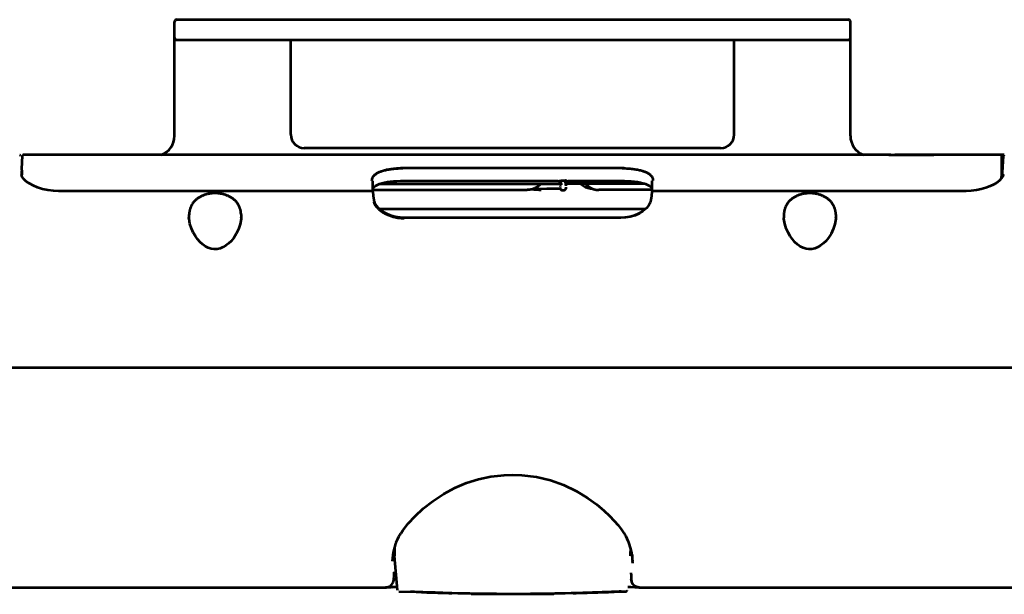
# Model space of a CAD drawing. Header units: millimetres. Extents: x 0 to 820, y 0 to 1200.
# Tile 8 of 81: x 261 to 407, y 466 to 551. Entities that reach past the tile are written whole.
import ezdxf

# ---------------------------------------------------------------- set-up
doc = ezdxf.new("R2010")
doc.units = ezdxf.units.MM
doc.header["$MEASUREMENT"] = 0
doc.layers.add('Layer 1', color=7, linetype='Continuous', lineweight=0)

# ---------------------------------------------------------------- blocks, each defined once
blk = doc.blocks.new('Block_3')
at = {"layer": 'Layer 1', "color": 18, "lineweight": 53, "true_color": 0x010101}
for p, q in [((260.95, 531.28), (260.94, 531.31)), ((260.95, 531.23), (260.95, 531.27)), ((261.17, 529.37), (261.24, 531.27)), ((261.26, 531.34), (261.24, 531.32)), ((261.24, 531.32), (261.24, 531.3)), ((261.24, 531.3), (261.24, 531.29)), ((261.27, 531.37), (261.26, 531.34)), ((261.3, 531.39), (261.27, 531.37)), ((261.33, 531.41), (261.3, 531.39)), ((261.36, 531.41), (261.33, 531.41)), ((261.38, 531.42), (261.36, 531.41)), ((389.41, 531.42), (261.38, 531.42)), ((389.42, 531.42), (389.43, 531.42)), ((389.42, 531.42), (389.43, 531.42)), ((396.06, 531.42), (396.05, 531.42)), ((396.06, 531.42), (396.05, 531.42)), ((406.48, 531.42), (396.07, 531.42)), ((406.33, 531.26), (406.13, 528.03)), ((406.13, 529.24), (406.13, 531.24)), ((406.49, 531.4), (406.47, 531.4)), ((261.17, 529.37), (261.07, 529.36)), ((261.07, 529.16), (261.16, 529.16)), ((261.16, 529.16), (261.14, 528.45)), ((261.16, 529), (261.14, 528.45)), ((261.16, 529.17), (261.17, 529.37)), ((261.16, 529.17), (261.17, 529.36)), ((261.16, 528.79), (261.17, 529.02)), ((349.97, 529.44), (317.51, 529.44)), ((406.13, 528.92), (406.13, 529.52)), ((406.13, 528.56), (406.13, 528.92)), ((261.12, 528.53), (261.12, 528.51)), ((313.1, 527.47), (313.1, 527.56)), ((313.1, 526.42), (313.1, 527.47)), ((317.38, 527.56), (340.44, 527.56)), ((340.76, 527.59), (340.73, 527.59)), ((340.75, 527.48), (340.76, 527.47)), ((341.69, 527.46), (341.69, 527.46)), ((341.79, 527.51), (341.8, 527.51)), ((341.8, 527.51), (341.86, 527.53)), ((342.02, 527.56), (350.1, 527.56)), ((354.38, 527.56), (354.38, 527.56)), ((354.38, 527.56), (354.38, 527.47)), ((405.82, 527.65), (405.43, 527.34)), ((406.1, 527.97), (405.82, 527.65)), ((406.08, 527.95), (406.13, 528.5)), ((406.09, 528), (406.13, 528)), ((406.13, 528.5), (406.13, 528.56)), ((406.33, 528.51), (406.33, 528.55)), ((406.33, 528.51), (406.33, 528.51)), ((312.94, 526.07), (266.59, 526.07)), ((313.08, 525.97), (313.1, 526.19)), ((313.08, 525.97), (313.09, 526.06)), ((313.09, 525.94), (313.19, 524.9)), ((313.1, 526.42), (313.1, 527.27)), ((313.1, 526.49), (313.13, 526.54)), ((313.1, 526.23), (335.92, 526.23)), ((314.16, 527.16), (340.99, 527.16)), ((340.71, 526.41), (336.73, 526.35)), ((340.83, 526.41), (340.21, 526.4)), ((340.76, 527.16), (340.76, 527.14)), ((340.77, 526.91), (340.78, 526.84)), ((340.79, 526.61), (340.79, 526.6)), ((340.79, 526.6), (340.79, 526.55)), ((340.79, 526.55), (340.79, 526.53)), ((340.79, 526.53), (340.79, 526.52)), ((340.79, 526.52), (340.79, 526.51)), ((340.79, 526.51), (340.79, 526.5)), ((340.79, 526.51), (340.79, 526.51)), ((340.79, 526.5), (340.8, 526.5)), ((341.09, 526.22), (341.36, 526.22)), ((341.36, 526.22), (341.43, 526.22)), ((341.43, 526.22), (341.5, 526.25)), ((353.32, 527.16), (341.47, 527.16)), ((341.5, 526.25), (341.56, 526.29)), ((341.56, 526.29), (341.6, 526.33)), ((341.66, 526.5), (341.66, 526.51)), ((341.67, 526.56), (341.67, 526.62)), ((341.67, 526.54), (341.67, 526.56)), ((341.67, 526.52), (341.67, 526.54)), ((341.67, 526.52), (341.67, 526.52)), ((341.66, 526.51), (341.67, 526.52)), ((341.68, 526.85), (341.7, 527.16)), ((343.84, 527.16), (343.94, 527.06)), ((354.38, 526.23), (346.54, 526.23)), ((354.29, 524.9), (354.39, 525.94)), ((354.35, 526.54), (354.38, 526.49)), ((354.38, 526.2), (354.4, 525.97)), ((400.86, 526.07), (354.54, 526.07)), ((285.88, 522.16), (285.88, 522.1)), ((285.88, 522.1), (285.88, 522.16)), ((285.9, 521.95), (285.88, 522.1)), ((286.02, 521.2), (285.9, 521.95)), ((293.59, 521.96), (293.45, 521.17)), ((293.6, 522.1), (293.59, 521.96)), ((293.6, 522.16), (293.6, 522.1)), ((293.6, 522.1), (293.6, 522.16)), ((349.77, 522.1), (317.71, 522.1)), ((373.88, 522.16), (373.88, 522.1)), ((373.88, 522.16), (373.88, 522.1)), ((381.59, 521.96), (381.45, 521.17)), ((381.6, 522.1), (381.59, 521.96)), ((381.6, 522.1), (381.6, 522.16)), ((381.6, 522.1), (381.6, 522.16)), ((597.59, 499.92), (69.89, 499.92)), ((316.74, 467.03), (316.3, 472.08)), ((316.94, 466.83), (319.48, 466.74)), ((327.61, 466.39), (327.58, 466.49)), ((332.78, 466.39), (327.61, 466.39)), ((339.87, 466.39), (334.74, 466.39)), ((339.87, 466.39), (339.9, 466.49))]:
    blk.add_line(p, q, dxfattribs=at)
for points in [[(260.94, 531.31), (260.91, 531.37), (260.86, 531.4)], [(261.24, 531.29), (261.24, 531.28), (261.24, 531.27)], [(389.41, 531.42), (389.41, 531.42), (389.41, 531.42), (389.41, 531.42), (389.42, 531.42), (389.42, 531.42), (389.42, 531.42), (389.43, 531.42), (389.43, 531.42), (389.43, 531.42), (389.44, 531.42), (389.44, 531.42), (389.44, 531.42)], [(389.62, 531.42), (389.6, 531.42), (389.58, 531.42), (389.56, 531.42), (389.54, 531.42), (389.54, 531.42), (389.52, 531.42), (389.5, 531.42), (389.48, 531.42), (389.46, 531.42), (389.44, 531.42), (389.42, 531.42)], [(389.43, 531.42), (389.43, 531.42), (389.43, 531.42), (389.43, 531.42), (389.44, 531.42), (389.44, 531.42), (389.44, 531.41), (389.45, 531.41), (389.45, 531.41), (389.46, 531.41), (389.46, 531.41), (389.46, 531.41)], [(389.44, 531.42), (389.45, 531.42), (389.46, 531.42), (389.47, 531.42), (389.48, 531.42), (389.49, 531.42), (389.5, 531.42), (389.51, 531.42), (389.52, 531.42), (389.53, 531.42), (389.54, 531.42), (389.55, 531.42)], [(389.55, 531.42), (389.55, 531.42), (389.57, 531.42), (389.59, 531.42), (389.6, 531.42), (389.62, 531.42), (389.64, 531.42), (389.65, 531.42), (389.67, 531.42), (389.69, 531.42), (389.7, 531.42), (389.72, 531.42)], [(389.64, 531.42), (389.64, 531.42), (389.64, 531.42), (389.63, 531.42), (389.63, 531.42), (389.63, 531.42), (389.63, 531.42), (389.62, 531.42), (389.62, 531.42), (389.62, 531.42), (389.62, 531.42), (389.62, 531.42)], [(389.72, 531.42), (389.71, 531.42), (389.7, 531.42), (389.7, 531.42), (389.69, 531.42), (389.68, 531.42), (389.67, 531.42), (389.66, 531.42), (389.65, 531.42), (389.65, 531.42), (389.64, 531.42)], [(389.72, 531.42), (389.72, 531.42), (389.79, 531.41), (389.86, 531.41), (389.93, 531.41), (390, 531.41), (390.08, 531.41), (390.15, 531.41), (390.22, 531.41), (390.29, 531.41), (390.36, 531.41), (390.43, 531.41)], [(390.59, 531.41), (390.56, 531.41), (390.53, 531.41), (390.5, 531.41), (390.48, 531.41), (390.45, 531.41), (390.42, 531.41), (390.39, 531.41), (390.36, 531.41), (390.33, 531.41), (390.31, 531.41)], [(390.43, 531.41), (390.45, 531.41), (390.46, 531.41), (390.47, 531.41), (390.49, 531.41), (390.5, 531.41), (390.52, 531.41), (390.53, 531.41), (390.54, 531.41), (390.56, 531.41), (390.57, 531.41)], [(390.57, 531.41), (390.72, 531.41), (391.15, 531.41), (391.58, 531.41), (391.87, 531.41), (392.31, 531.41), (392.74, 531.41), (393.17, 531.41), (393.61, 531.41), (394.04, 531.41), (394.47, 531.41), (394.91, 531.41)], [(394.86, 531.41), (394.71, 531.41), (394.28, 531.41), (393.85, 531.41), (393.58, 531.41), (393.15, 531.41), (392.72, 531.41), (392.3, 531.41), (391.87, 531.41), (391.44, 531.41), (391.02, 531.41), (390.59, 531.41)], [(395.17, 531.41), (395.15, 531.41), (395.12, 531.41), (395.09, 531.41), (395.07, 531.41), (395.04, 531.41), (395.01, 531.41), (394.98, 531.41), (394.95, 531.41), (394.92, 531.41), (394.89, 531.41), (394.86, 531.41)], [(394.91, 531.41), (394.92, 531.41), (394.94, 531.41), (394.95, 531.41), (394.96, 531.41), (394.98, 531.41), (394.99, 531.41), (395.01, 531.41), (395.02, 531.41), (395.03, 531.41), (395.05, 531.41)], [(395.05, 531.41), (395.06, 531.41), (395.14, 531.41), (395.23, 531.41), (395.31, 531.41), (395.38, 531.41), (395.46, 531.41), (395.54, 531.41), (395.63, 531.41), (395.71, 531.41), (395.79, 531.41), (395.88, 531.42)], [(395.68, 531.41), (395.67, 531.41), (395.62, 531.41), (395.57, 531.41), (395.52, 531.41), (395.47, 531.41), (395.42, 531.41), (395.37, 531.41), (395.32, 531.41), (395.27, 531.41), (395.22, 531.41), (395.17, 531.41)], [(395.72, 531.41), (395.72, 531.41), (395.71, 531.41), (395.71, 531.41), (395.7, 531.41), (395.7, 531.41), (395.7, 531.41), (395.69, 531.41), (395.69, 531.41), (395.68, 531.41), (395.68, 531.41)], [(395.82, 531.42), (395.81, 531.42), (395.8, 531.42), (395.79, 531.42), (395.78, 531.42), (395.77, 531.41), (395.76, 531.41), (395.75, 531.41), (395.74, 531.41), (395.73, 531.41), (395.72, 531.41)], [(396.05, 531.42), (396.05, 531.42), (396.02, 531.42), (396.01, 531.42), (395.98, 531.42), (395.96, 531.42), (395.94, 531.42), (395.91, 531.42), (395.89, 531.42), (395.87, 531.42), (395.84, 531.42), (395.82, 531.42)], [(395.88, 531.42), (395.88, 531.42), (395.9, 531.42), (395.91, 531.42), (395.93, 531.42), (395.94, 531.42), (395.95, 531.42), (395.97, 531.42), (395.99, 531.42), (396, 531.42), (396.02, 531.42), (396.03, 531.42)], [(396.04, 531.42), (396.04, 531.42), (396.04, 531.42), (396.04, 531.42), (396.04, 531.42), (396.04, 531.42), (396.05, 531.42), (396.05, 531.42), (396.05, 531.42), (396.05, 531.42), (396.06, 531.42), (396.06, 531.42)], [(396.04, 531.42), (396.05, 531.42), (396.05, 531.42), (396.05, 531.42), (396.05, 531.42), (396.05, 531.42), (396.06, 531.42), (396.06, 531.42), (396.06, 531.42), (396.06, 531.42), (396.06, 531.42), (396.06, 531.42)], [(396.06, 531.42), (396.06, 531.42), (396.06, 531.42), (396.06, 531.42), (396.06, 531.42), (396.07, 531.42), (396.07, 531.42), (396.07, 531.42), (396.07, 531.42), (396.07, 531.42), (396.07, 531.42), (396.07, 531.42)], [(406.13, 531.24), (406.13, 531.25), (406.13, 531.25), (406.13, 531.26), (406.13, 531.27), (406.13, 531.27), (406.13, 531.28), (406.12, 531.28), (406.12, 531.29), (406.12, 531.3), (406.12, 531.3)], [(406.2, 531.4), (406.2, 531.4), (406.2, 531.4), (406.2, 531.4), (406.21, 531.4), (406.21, 531.4), (406.21, 531.4), (406.21, 531.4), (406.22, 531.4), (406.22, 531.4), (406.22, 531.4), (406.22, 531.4)], [(406.48, 531.4), (406.47, 531.4), (406.46, 531.4), (406.44, 531.39), (406.43, 531.39), (406.42, 531.38), (406.4, 531.37), (406.39, 531.36), (406.38, 531.36), (406.37, 531.34), (406.36, 531.33), (406.35, 531.32), (406.35, 531.31), (406.34, 531.29), (406.34, 531.28), (406.33, 531.27), (406.33, 531.26)], [(406.42, 531.4), (406.43, 531.4), (406.43, 531.4), (406.44, 531.4), (406.45, 531.4), (406.45, 531.4), (406.46, 531.4), (406.46, 531.4), (406.47, 531.4), (406.47, 531.4), (406.48, 531.4)], [(261.21, 528.78), (261.2, 528.79), (261.2, 528.81), (261.19, 528.83), (261.18, 528.85), (261.18, 528.87), (261.18, 528.89), (261.17, 528.91), (261.17, 528.93), (261.17, 528.95), (261.17, 528.97)], [(312.95, 527.61), (312.95, 527.68), (312.96, 527.75), (312.97, 527.81), (312.99, 527.88), (312.99, 527.9), (313.01, 527.96), (313.04, 528.02), (313.06, 528.09), (313.1, 528.15), (313.13, 528.21), (313.17, 528.26), (313.21, 528.32), (313.26, 528.38), (313.28, 528.39), (313.33, 528.45), (313.38, 528.5), (313.44, 528.54), (313.51, 528.59), (313.58, 528.64), (313.66, 528.69), (313.69, 528.71), (313.78, 528.76), (313.88, 528.81), (313.98, 528.86), (314.09, 528.91), (314.21, 528.95), (314.25, 528.97), (314.38, 529.02), (314.51, 529.06), (314.66, 529.1), (314.8, 529.14), (314.93, 529.17), (315.09, 529.21), (315.25, 529.24), (315.43, 529.28), (315.61, 529.31), (315.72, 529.32), (315.92, 529.35), (316.12, 529.37), (316.34, 529.39), (316.56, 529.4), (316.79, 529.42), (317.03, 529.43), (317.28, 529.43), (317.51, 529.44)], [(315.04, 529.22), (315.14, 529.24), (315.25, 529.26), (315.36, 529.28), (315.48, 529.3), (315.53, 529.31), (315.65, 529.33), (315.78, 529.35), (315.91, 529.36), (316.04, 529.38), (316.18, 529.39), (316.32, 529.41), (316.46, 529.42), (316.61, 529.43), (316.77, 529.44), (316.93, 529.44), (317.1, 529.45), (317.18, 529.45)], [(349.97, 529.44), (350.19, 529.43), (350.43, 529.43), (350.67, 529.42), (350.9, 529.4), (351.13, 529.39), (351.34, 529.37), (351.56, 529.35), (351.76, 529.32), (351.86, 529.31), (352.04, 529.28), (352.22, 529.25), (352.38, 529.21), (352.54, 529.18), (352.69, 529.14), (352.83, 529.1), (352.97, 529.06), (353.1, 529.02), (353.23, 528.97), (353.27, 528.96), (353.39, 528.91), (353.5, 528.86), (353.6, 528.81), (353.7, 528.76), (353.79, 528.71), (353.79, 528.71), (353.87, 528.66), (353.95, 528.61), (354.02, 528.55), (354.08, 528.5), (354.14, 528.45), (354.2, 528.39), (354.22, 528.36), (354.27, 528.31), (354.32, 528.25), (354.36, 528.2), (354.39, 528.14), (354.42, 528.08), (354.45, 528.03), (354.47, 527.97), (354.49, 527.91), (354.5, 527.86), (354.52, 527.8), (354.52, 527.74), (354.53, 527.68), (354.53, 527.61)], [(261.81, 527.5), (261.45, 527.84), (261.22, 528.17), (261.12, 528.51)], [(261.15, 528.41), (261.15, 528.45), (261.15, 528.49), (261.15, 528.52), (261.15, 528.56), (261.16, 528.6), (261.16, 528.64), (261.16, 528.68), (261.16, 528.71), (261.16, 528.75), (261.16, 528.79)], [(266.59, 526.07), (265.83, 526.1), (265, 526.2), (264.21, 526.37), (263.48, 526.6), (262.82, 526.87), (262.27, 527.18), (261.81, 527.5)], [(313.13, 526.54), (313.28, 526.71), (313.49, 526.86), (313.75, 527), (314.06, 527.13), (314.42, 527.24), (314.81, 527.34), (315.24, 527.41), (315.69, 527.47), (316.17, 527.52), (316.65, 527.55), (317.15, 527.56), (317.38, 527.56)], [(340.44, 527.56), (340.45, 527.56), (340.5, 527.56), (340.55, 527.55), (340.6, 527.53)], [(340.58, 527.55), (340.58, 527.55), (340.59, 527.54), (340.59, 527.54), (340.59, 527.54), (340.59, 527.54), (340.59, 527.54), (340.59, 527.53), (340.6, 527.53), (340.6, 527.53), (340.6, 527.53), (340.6, 527.53)], [(340.6, 527.53), (340.61, 527.53), (340.62, 527.52), (340.62, 527.52), (340.63, 527.52), (340.64, 527.53), (340.65, 527.53), (340.66, 527.53), (340.67, 527.54), (340.68, 527.54), (340.68, 527.55), (340.69, 527.56), (340.7, 527.56)], [(340.66, 527.51), (340.69, 527.5), (340.72, 527.49), (340.75, 527.48)], [(340.7, 527.56), (340.7, 527.57), (340.71, 527.57), (340.71, 527.57), (340.71, 527.57), (340.72, 527.58), (340.72, 527.58), (340.72, 527.58), (340.73, 527.59), (340.73, 527.59), (340.73, 527.59)], [(340.73, 527.59), (340.73, 527.59), (340.73, 527.58), (340.73, 527.58), (340.73, 527.57), (340.73, 527.56), (340.73, 527.55), (340.73, 527.55), (340.73, 527.54), (340.73, 527.53), (340.73, 527.52), (340.73, 527.51)], [(340.73, 527.51), (340.73, 527.51), (340.73, 527.51), (340.73, 527.51), (340.73, 527.51), (340.73, 527.51), (340.73, 527.51), (340.73, 527.51), (340.73, 527.51), (340.73, 527.51), (340.73, 527.51), (340.73, 527.5)], [(340.76, 527.47), (340.76, 527.47), (340.77, 527.46), (340.77, 527.46), (340.76, 527.48), (340.74, 527.52), (340.74, 527.52)], [(341.56, 527.6), (341.5, 527.6), (341.43, 527.6), (341.36, 527.6), (341.3, 527.6), (341.23, 527.6), (341.16, 527.6), (341.1, 527.6), (341.03, 527.6), (340.96, 527.59), (340.9, 527.59)], [(341.43, 527.23), (341.45, 527.23), (341.47, 527.24), (341.49, 527.25), (341.51, 527.25), (341.53, 527.26), (341.55, 527.28), (341.56, 527.29), (341.58, 527.3), (341.6, 527.32), (341.62, 527.34), (341.63, 527.35), (341.65, 527.37), (341.66, 527.39), (341.67, 527.41), (341.69, 527.43), (341.7, 527.45), (341.7, 527.47)], [(341.72, 527.54), (341.72, 527.53), (341.71, 527.51), (341.71, 527.49), (341.7, 527.48), (341.69, 527.47), (341.69, 527.46)], [(341.69, 527.46), (341.69, 527.46), (341.69, 527.47), (341.7, 527.47), (341.71, 527.48), (341.73, 527.49), (341.76, 527.5), (341.79, 527.51)], [(341.86, 527.53), (341.89, 527.54), (341.95, 527.56)], [(341.95, 527.56), (342.01, 527.56), (342.02, 527.56)], [(350.1, 527.56), (350.31, 527.56), (350.81, 527.55), (351.29, 527.52), (351.77, 527.48), (352.23, 527.42), (352.66, 527.34), (353.05, 527.24), (353.41, 527.13), (353.72, 527.01), (353.99, 526.86), (354.19, 526.71), (354.35, 526.54)], [(354.38, 527.47), (354.38, 527.45), (354.38, 527.43), (354.38, 527.42), (354.38, 527.4), (354.38, 527.38), (354.38, 527.36), (354.38, 527.34), (354.38, 527.32), (354.38, 527.3), (354.38, 527.28)], [(406.33, 528.51), (406.27, 528.27), (406.1, 527.97)], [(312.94, 526.05), (312.94, 526.05), (312.94, 526.06), (312.94, 526.06), (312.94, 526.06), (312.94, 526.07), (312.94, 526.07)], [(313.1, 526.19), (313.1, 526.22), (313.1, 526.24), (313.1, 526.26), (313.1, 526.28), (313.1, 526.31), (313.1, 526.33), (313.1, 526.35), (313.1, 526.38), (313.1, 526.4), (313.1, 526.42)], [(337.92, 527.16), (337.87, 527.11), (337.83, 527.06), (337.78, 527.01), (337.73, 526.96), (337.68, 526.91), (337.63, 526.87), (337.59, 526.83), (337.54, 526.79), (337.48, 526.75), (337.43, 526.71), (337.37, 526.67), (337.32, 526.63), (337.26, 526.6), (337.2, 526.56), (337.14, 526.53), (337.08, 526.5), (337.02, 526.47), (336.96, 526.44), (336.9, 526.42), (336.84, 526.39), (336.77, 526.37), (336.71, 526.35), (336.64, 526.33), (336.58, 526.31), (336.51, 526.29), (336.45, 526.28), (336.38, 526.27), (336.33, 526.26), (336.26, 526.25), (336.19, 526.24), (336.12, 526.23), (336.06, 526.23), (335.99, 526.23), (335.92, 526.23)], [(340.21, 526.4), (339.58, 526.39), (338.81, 526.38), (337.92, 526.37), (336.72, 526.35)], [(336.74, 526.36), (336.95, 526.32), (337.62, 526.24), (338.01, 526.23)], [(340.78, 526.84), (340.78, 526.78), (340.78, 526.76), (340.78, 526.74)], [(340.8, 526.51), (340.8, 526.49), (340.8, 526.47), (340.8, 526.45), (340.81, 526.43), (340.82, 526.41), (340.82, 526.4), (340.83, 526.38), (340.84, 526.37), (340.85, 526.35), (340.86, 526.33), (340.87, 526.32), (340.89, 526.3), (340.9, 526.29), (340.92, 526.28), (340.93, 526.26), (340.95, 526.25), (340.97, 526.24), (340.99, 526.24), (341, 526.23), (341.02, 526.23), (341.04, 526.22), (341.06, 526.22), (341.08, 526.22), (341.1, 526.22)], [(340.8, 526.5), (340.8, 526.49), (340.8, 526.49), (340.8, 526.49), (340.8, 526.48), (340.8, 526.48), (340.8, 526.48), (340.8, 526.47), (340.8, 526.46), (340.8, 526.45), (340.8, 526.44), (340.81, 526.42), (340.82, 526.4), (340.84, 526.36)], [(340.84, 526.36), (340.87, 526.32), (340.91, 526.28), (340.96, 526.25), (341.03, 526.22), (341.1, 526.22)], [(340.9, 527.29), (340.91, 527.28), (340.92, 527.27), (340.94, 527.26), (340.95, 527.26), (340.96, 527.25), (340.98, 527.24), (340.99, 527.24), (341, 527.24), (341.02, 527.23), (341.03, 527.23)], [(340.99, 527.16), (341, 527.16), (341, 527.16), (341.01, 527.16), (341.01, 527.16), (341.02, 527.16), (341.02, 527.16), (341.03, 527.16), (341.03, 527.16), (341.04, 527.16), (341.04, 527.16)], [(341.36, 526.22), (341.37, 526.22), (341.38, 526.22), (341.39, 526.22), (341.39, 526.22), (341.4, 526.22), (341.41, 526.22), (341.42, 526.22), (341.42, 526.22), (341.43, 526.22), (341.44, 526.23)], [(341.6, 526.33), (341.63, 526.37), (341.64, 526.4), (341.65, 526.43), (341.66, 526.45), (341.66, 526.46), (341.66, 526.47), (341.66, 526.47), (341.66, 526.48), (341.66, 526.48), (341.66, 526.49), (341.66, 526.49), (341.66, 526.49), (341.66, 526.49), (341.66, 526.5), (341.66, 526.5), (341.66, 526.5)], [(341.62, 526.35), (341.62, 526.37), (341.63, 526.38), (341.64, 526.4), (341.64, 526.41), (341.65, 526.43), (341.65, 526.44), (341.66, 526.46), (341.66, 526.48), (341.66, 526.49), (341.66, 526.51)], [(343.94, 527.06), (344.23, 526.84), (344.56, 526.66), (344.91, 526.53), (345.28, 526.44), (345.6, 526.41)], [(344.54, 527.16), (344.59, 527.11), (344.63, 527.06), (344.68, 527.01), (344.73, 526.96), (344.78, 526.91), (344.83, 526.87), (344.87, 526.83), (344.92, 526.79), (344.97, 526.75), (345.03, 526.71), (345.09, 526.67), (345.14, 526.63), (345.2, 526.6), (345.26, 526.56), (345.32, 526.53), (345.38, 526.5), (345.44, 526.47), (345.5, 526.44), (345.56, 526.42), (345.62, 526.39), (345.69, 526.37), (345.75, 526.35), (345.81, 526.33), (345.88, 526.31), (345.95, 526.29), (346.01, 526.28), (346.08, 526.27), (346.13, 526.26), (346.2, 526.25), (346.27, 526.24), (346.33, 526.23), (346.4, 526.23), (346.47, 526.23), (346.54, 526.23)], [(354.38, 527.28), (354.38, 527.25), (354.38, 527.16), (354.38, 527.08), (354.38, 527.03), (354.38, 526.94), (354.38, 526.86), (354.38, 526.77), (354.38, 526.68), (354.38, 526.6), (354.38, 526.51), (354.38, 526.43)], [(354.38, 526.43), (354.38, 526.41), (354.38, 526.38), (354.38, 526.36), (354.38, 526.34), (354.38, 526.31), (354.38, 526.29), (354.38, 526.27), (354.38, 526.24), (354.38, 526.22), (354.38, 526.2)], [(354.38, 526.2), (354.38, 526.19), (354.39, 526.18), (354.39, 526.18), (354.39, 526.17), (354.39, 526.16), (354.4, 526.16), (354.41, 526.15), (354.41, 526.14), (354.42, 526.14), (354.43, 526.13), (354.44, 526.13)], [(354.44, 526.04), (354.41, 526), (354.39, 525.95), (354.39, 525.94)], [(354.54, 526.07), (354.54, 526.07), (354.49, 526.06), (354.44, 526.04)], [(405.43, 527.34), (404.96, 527.04), (404.41, 526.77), (403.79, 526.53), (403.11, 526.34), (402.38, 526.19), (401.63, 526.1), (400.86, 526.07)], [(289.74, 525.74), (289.68, 525.74), (289.55, 525.73), (289.43, 525.73), (289.31, 525.72), (289.19, 525.71), (289.07, 525.7), (288.95, 525.68), (288.83, 525.66), (288.72, 525.64), (288.61, 525.62), (288.5, 525.59), (288.39, 525.56), (288.28, 525.53), (288.18, 525.5), (288.08, 525.46), (287.98, 525.42), (287.88, 525.38), (287.78, 525.34), (287.75, 525.32), (287.65, 525.28), (287.56, 525.23), (287.47, 525.18), (287.38, 525.13), (287.3, 525.07), (287.21, 525.02), (287.13, 524.96), (287.05, 524.9), (286.98, 524.84), (286.91, 524.78), (286.83, 524.71), (286.77, 524.65), (286.7, 524.58), (286.64, 524.52), (286.58, 524.45), (286.53, 524.38), (286.47, 524.31)], [(293.01, 524.31), (292.95, 524.38), (292.9, 524.45), (292.84, 524.52), (292.78, 524.58), (292.71, 524.65), (292.64, 524.71), (292.57, 524.78), (292.5, 524.84), (292.43, 524.9), (292.35, 524.96), (292.27, 525.02), (292.18, 525.07), (292.1, 525.13), (292.01, 525.18), (291.92, 525.23), (291.83, 525.28), (291.73, 525.32), (291.7, 525.34), (291.6, 525.38), (291.5, 525.42), (291.4, 525.46), (291.3, 525.5), (291.2, 525.53), (291.09, 525.56), (290.98, 525.59), (290.87, 525.62), (290.76, 525.64), (290.65, 525.66), (290.53, 525.68), (290.41, 525.7), (290.29, 525.71), (290.17, 525.72), (290.05, 525.73), (289.92, 525.73), (289.8, 525.74), (289.74, 525.74)], [(354.13, 524.32), (354.14, 524.35), (354.16, 524.4), (354.18, 524.45), (354.2, 524.5), (354.21, 524.55), (354.23, 524.6), (354.24, 524.65), (354.25, 524.7), (354.26, 524.75), (354.27, 524.8), (354.28, 524.85), (354.28, 524.9)], [(377.74, 525.74), (377.68, 525.74), (377.55, 525.73), (377.43, 525.73), (377.31, 525.72), (377.19, 525.71), (377.07, 525.7), (376.95, 525.68), (376.83, 525.66), (376.72, 525.64), (376.61, 525.62), (376.5, 525.59), (376.39, 525.56), (376.28, 525.53), (376.18, 525.5), (376.08, 525.46), (375.98, 525.42), (375.88, 525.38), (375.78, 525.34), (375.75, 525.32), (375.65, 525.28), (375.56, 525.23), (375.47, 525.18), (375.38, 525.13), (375.3, 525.07), (375.21, 525.02), (375.13, 524.96), (375.05, 524.9), (374.98, 524.84), (374.91, 524.78), (374.83, 524.71), (374.77, 524.65), (374.7, 524.58), (374.64, 524.52), (374.58, 524.45), (374.53, 524.38), (374.47, 524.31)], [(381.01, 524.31), (380.95, 524.38), (380.9, 524.45), (380.84, 524.52), (380.78, 524.58), (380.71, 524.65), (380.64, 524.71), (380.57, 524.78), (380.5, 524.84), (380.43, 524.9), (380.35, 524.96), (380.27, 525.02), (380.18, 525.07), (380.1, 525.13), (380.01, 525.18), (379.92, 525.23), (379.83, 525.28), (379.73, 525.32), (379.7, 525.34), (379.6, 525.38), (379.5, 525.42), (379.4, 525.46), (379.3, 525.5), (379.2, 525.53), (379.09, 525.56), (378.98, 525.59), (378.87, 525.62), (378.76, 525.64), (378.65, 525.66), (378.53, 525.68), (378.41, 525.7), (378.29, 525.71), (378.17, 525.72), (378.05, 525.73), (377.92, 525.73), (377.8, 525.74), (377.74, 525.74)], [(286.47, 524.31), (286.44, 524.26), (286.4, 524.21), (286.37, 524.16), (286.34, 524.1), (286.3, 524.05), (286.27, 523.99), (286.24, 523.94), (286.21, 523.88), (286.18, 523.82), (286.16, 523.76), (286.13, 523.7), (286.11, 523.64), (286.08, 523.57), (286.06, 523.51), (286.04, 523.45), (286.02, 523.38), (286, 523.32), (285.98, 523.25), (285.97, 523.18), (285.95, 523.12), (285.94, 523.05), (285.93, 522.98), (285.92, 522.92), (285.91, 522.85)], [(293.57, 522.85), (293.56, 522.92), (293.55, 522.98), (293.54, 523.05), (293.53, 523.12), (293.51, 523.18), (293.5, 523.25), (293.48, 523.32), (293.46, 523.38), (293.44, 523.45), (293.42, 523.51), (293.4, 523.57), (293.37, 523.64), (293.35, 523.7), (293.32, 523.76), (293.29, 523.82), (293.27, 523.88), (293.24, 523.94), (293.21, 523.99), (293.18, 524.05), (293.14, 524.1), (293.11, 524.16), (293.08, 524.21), (293.04, 524.26), (293.01, 524.31)], [(313.24, 524.31), (313.26, 524.27), (313.28, 524.23), (313.3, 524.19), (313.32, 524.15), (313.34, 524.11), (313.36, 524.07), (313.39, 524.04), (313.41, 524), (313.44, 523.96), (313.46, 523.92)], [(317.71, 522.1), (317.12, 522.13), (316.38, 522.24), (315.68, 522.45), (315.03, 522.73), (314.45, 523.08), (313.96, 523.48), (313.59, 523.92), (313.35, 524.34)], [(313.46, 523.92), (313.5, 523.88), (313.53, 523.83), (313.57, 523.78), (313.61, 523.74), (313.65, 523.69), (313.69, 523.65), (313.73, 523.61), (313.77, 523.57), (313.81, 523.52), (313.85, 523.48)], [(313.85, 523.48), (313.94, 523.41), (314.02, 523.33), (314.12, 523.25), (314.21, 523.18), (314.31, 523.11), (314.41, 523.03), (314.52, 522.96), (314.61, 522.9), (314.72, 522.84), (314.84, 522.77), (314.96, 522.71), (315.08, 522.65), (315.2, 522.59), (315.32, 522.54), (315.45, 522.48), (315.58, 522.43), (315.71, 522.39), (315.84, 522.34), (315.98, 522.3), (316.11, 522.26), (316.25, 522.23), (316.38, 522.2), (316.52, 522.17), (316.66, 522.14), (316.8, 522.12), (316.87, 522.11), (317.01, 522.09), (317.16, 522.08), (317.3, 522.07), (317.44, 522.06), (317.57, 522.05), (317.71, 522.05)], [(317.71, 522.1), (317.04, 522.14), (316.31, 522.26), (315.6, 522.47), (314.96, 522.76), (314.39, 523.12), (313.91, 523.53)], [(354.13, 524.34), (353.93, 523.97), (353.56, 523.53), (353.09, 523.12), (352.52, 522.76), (351.88, 522.47), (351.17, 522.26), (350.44, 522.14), (349.77, 522.1)], [(353.51, 523.48), (353.03, 523.08), (352.45, 522.73), (351.8, 522.45), (351.1, 522.24), (350.36, 522.13), (349.77, 522.1)], [(374.47, 524.31), (374.44, 524.26), (374.4, 524.21), (374.37, 524.16), (374.34, 524.1), (374.3, 524.05), (374.27, 523.99), (374.24, 523.94), (374.21, 523.88), (374.18, 523.82), (374.16, 523.76), (374.13, 523.7), (374.11, 523.64), (374.08, 523.57), (374.06, 523.51), (374.04, 523.45), (374.02, 523.38), (374, 523.32), (373.98, 523.25), (373.97, 523.18), (373.95, 523.12), (373.94, 523.05), (373.93, 522.98), (373.92, 522.92), (373.91, 522.85)], [(381.57, 522.85), (381.56, 522.92), (381.55, 522.98), (381.54, 523.05), (381.53, 523.12), (381.51, 523.18), (381.5, 523.25), (381.48, 523.32), (381.46, 523.38), (381.44, 523.45), (381.42, 523.51), (381.4, 523.57), (381.37, 523.64), (381.35, 523.7), (381.32, 523.76), (381.29, 523.82), (381.27, 523.88), (381.24, 523.94), (381.21, 523.99), (381.18, 524.05), (381.14, 524.1), (381.11, 524.16), (381.08, 524.21), (381.04, 524.26), (381.01, 524.31)], [(373.91, 522.85), (373.9, 522.78), (373.89, 522.71), (373.89, 522.64), (373.88, 522.57), (373.88, 522.51), (373.88, 522.44), (373.88, 522.37), (373.88, 522.3), (373.88, 522.23), (373.88, 522.16)], [(374.02, 521.2), (373.9, 521.95), (373.88, 522.1)], [(293.45, 521.17), (293.19, 520.42), (292.87, 519.74), (292.5, 519.16), (292.11, 518.67), (291.72, 518.29), (291.33, 517.99), (290.91, 517.74), (290.48, 517.57), (290.04, 517.47), (289.61, 517.46), (289.17, 517.52), (288.74, 517.66), (288.31, 517.88), (287.91, 518.17), (287.52, 518.52), (287.15, 518.93), (286.82, 519.4), (286.51, 519.93), (286.24, 520.53), (286.02, 521.2)], [(381.45, 521.17), (381.19, 520.42), (380.87, 519.74), (380.5, 519.16), (380.11, 518.67), (379.72, 518.29), (379.33, 517.99), (378.91, 517.74), (378.48, 517.57), (378.04, 517.47), (377.61, 517.46), (377.17, 517.52), (376.74, 517.66), (376.31, 517.88), (375.91, 518.17), (375.52, 518.52), (375.15, 518.93), (374.82, 519.4), (374.51, 519.93), (374.24, 520.53), (374.02, 521.2)], [(351.18, 472.08), (351.18, 472.09), (351.18, 472.16), (351.19, 472.22), (351.19, 472.27), (351.2, 472.33), (351.2, 472.4), (351.2, 472.46), (351.21, 472.52), (351.21, 472.59), (351.21, 472.65), (351.21, 472.72)], [(324.76, 466.56), (324.69, 466.56), (324.07, 466.58), (323.46, 466.6), (322.85, 466.62), (322.31, 466.64), (321.7, 466.66), (321.09, 466.68), (320.47, 466.71), (319.86, 466.73), (319.25, 466.76), (318.64, 466.78)], [(319.48, 466.74), (321.09, 466.68), (322.68, 466.62), (324.32, 466.57), (324.76, 466.56)], [(333.74, 466.43), (333.18, 466.43), (332.28, 466.43), (331.39, 466.44), (331.04, 466.44), (330.15, 466.45), (329.25, 466.46), (328.35, 466.48), (327.45, 466.49), (326.55, 466.51), (325.66, 466.53), (324.76, 466.56)], [(342.72, 466.56), (342.43, 466.55), (341.53, 466.53), (340.63, 466.51), (340.03, 466.49), (339.13, 466.48), (338.23, 466.46), (337.33, 466.45), (336.43, 466.44), (335.54, 466.43), (334.64, 466.43), (333.74, 466.43)], [(342.72, 466.56), (343.15, 466.57), (344.78, 466.62), (346.37, 466.68), (347.96, 466.73), (349.63, 466.8), (350.54, 466.83)], [(349.83, 466.82), (349.51, 466.81), (348.8, 466.78), (348.41, 466.76), (347.7, 466.73), (346.99, 466.71), (346.28, 466.68), (345.57, 466.65), (344.86, 466.63), (344.14, 466.6), (343.43, 466.58), (342.72, 466.56)], [(350.54, 466.83), (350.58, 466.84), (350.64, 466.86), (350.68, 466.89), (350.7, 466.92), (350.71, 466.94)]]:
    blk.add_lwpolyline(points, dxfattribs=at)
for points in [[(389.44, 531.42), (389.43, 531.42), (389.42, 531.42), (389.41, 531.42)], [(396.03, 531.42), (396.04, 531.42), (396.04, 531.42), (396.04, 531.42)], [(396.07, 531.42), (396.06, 531.42), (396.05, 531.42), (396.04, 531.42)], [(406.42, 531.4), (406.36, 531.4), (406.29, 531.4), (406.22, 531.4)], [(261.17, 529.02), (261.17, 529.01), (261.17, 528.99), (261.17, 528.97)], [(317.51, 529.46), (317.4, 529.46), (317.29, 529.45), (317.18, 529.45)], [(350.28, 529.45), (350.18, 529.45), (350.07, 529.46), (349.97, 529.46)], [(340.6, 527.53), (340.62, 527.52), (340.64, 527.51), (340.66, 527.51)], [(340.75, 527.5), (340.75, 527.49), (340.75, 527.48), (340.75, 527.47)], [(340.75, 527.47), (340.76, 527.45), (340.77, 527.43), (340.78, 527.41)], [(340.76, 527.59), (340.81, 527.59), (340.85, 527.59), (340.9, 527.59)], [(340.78, 527.41), (340.79, 527.4), (340.79, 527.39), (340.8, 527.39)], [(340.8, 527.39), (340.81, 527.38), (340.81, 527.37), (340.82, 527.36)], [(341.73, 527.61), (341.67, 527.61), (341.62, 527.61), (341.56, 527.6)], [(313.09, 525.94), (313.08, 526.02), (313.01, 526.07), (312.94, 526.07)], [(340.82, 527.36), (340.83, 527.34), (340.85, 527.32), (340.87, 527.31)], [(340.87, 527.31), (340.88, 527.3), (340.89, 527.29), (340.9, 527.29)], [(341.42, 527.16), (341.43, 527.16), (341.45, 527.16), (341.47, 527.16)], [(341.44, 526.23), (341.44, 526.23), (341.45, 526.23), (341.46, 526.23)], [(341.46, 526.23), (341.48, 526.24), (341.49, 526.24), (341.51, 526.25)], [(341.51, 526.25), (341.52, 526.26), (341.52, 526.26), (341.53, 526.27)], [(341.53, 526.27), (341.54, 526.27), (341.56, 526.28), (341.57, 526.3)], [(341.57, 526.3), (341.57, 526.3), (341.58, 526.31), (341.58, 526.31)], [(341.58, 526.31), (341.59, 526.32), (341.61, 526.34), (341.62, 526.35)], [(313.19, 524.9), (313.2, 524.84), (313.21, 524.78), (313.22, 524.72)], [(313.22, 524.72), (313.23, 524.68), (313.24, 524.65), (313.25, 524.61)], [(313.25, 524.61), (313.27, 524.54), (313.29, 524.48), (313.31, 524.41)], [(313.21, 524.4), (313.22, 524.37), (313.23, 524.34), (313.24, 524.31)], [(313.31, 524.41), (313.32, 524.38), (313.34, 524.35), (313.35, 524.32)], [(285.91, 522.85), (285.89, 522.73), (285.88, 522.61), (285.88, 522.49)], [(285.88, 522.49), (285.88, 522.38), (285.88, 522.27), (285.88, 522.16)], [(293.6, 522.58), (293.59, 522.67), (293.58, 522.76), (293.57, 522.85)], [(293.6, 522.58), (293.6, 522.44), (293.6, 522.3), (293.6, 522.16)], [(381.6, 522.58), (381.59, 522.67), (381.58, 522.76), (381.57, 522.85)], [(381.6, 522.58), (381.6, 522.44), (381.6, 522.3), (381.6, 522.16)], [(316.27, 473.18), (316.27, 473.15), (316.27, 473.11), (316.27, 473.08)], [(316.27, 473.08), (316.27, 472.96), (316.27, 472.83), (316.27, 472.71)], [(316.27, 472.71), (316.27, 472.55), (316.28, 472.39), (316.29, 472.22)], [(316.29, 472.22), (316.29, 472.17), (316.3, 472.13), (316.3, 472.08)], [(351.21, 473.08), (351.21, 472.96), (351.21, 472.84), (351.21, 472.72)]]:
    blk.add_open_spline(points, degree=3, dxfattribs=at)
blk = doc.blocks.new('Block_33')
at = {"layer": 'Layer 1', "color": 18, "lineweight": 53, "true_color": 0x010101}
for p, q in [((283.74, 534.22), (283.74, 551.13)), ((284.04, 551.43), (383.44, 551.43)), ((383.74, 534.22), (383.74, 551.13)), ((284.04, 548.43), (383.44, 548.43)), ((300.94, 534.42), (300.94, 548.43)), ((366.54, 534.42), (366.54, 548.43)), ((364.54, 532.42), (302.94, 532.42)), ((390.44, 531.42), (395.04, 531.42)), ((314.04, 523.42), (353.43, 523.42)), ((317.25, 475.45), (317.53, 475.86)), ((350.22, 475.47), (350.29, 475.35)), ((350.29, 475.35), (350.39, 475.17)), ((350.39, 475.17), (350.42, 475.12)), ((350.42, 475.12), (350.5, 474.98)), ((350.5, 474.98), (350.66, 474.66)), ((316.56, 474.06), (316.55, 474.06)), ((350.91, 474.05), (350.91, 474.05)), ((350.91, 474.05), (350.97, 473.89)), ((350.97, 473.89), (351.16, 473.29)), ((316.08, 472.24), (316.17, 472.76)), ((316.17, 472.76), (316.31, 473.31)), ((351.4, 472.18), (351.46, 471.7)), ((316, 471.34), (316, 471.31)), ((316.03, 471.76), (316.03, 471.82)), ((351.45, 471.65), (351.43, 471.41)), ((351.47, 471.89), (351.45, 471.65)), ((351.46, 471.7), (351.48, 471.32)), ((351.48, 471.34), (351.49, 471.23)), ((316.25, 469.73), (316.25, 469.69)), ((351.28, 469.37), (351.28, 469.55)), ((351.28, 469.37), (351.29, 468.97)), ((315.68, 467.65), (315.68, 467.65)), ((315.99, 467.98), (316.08, 468.15)), ((316.08, 468.15), (316.15, 468.32)), ((316.2, 468.65), (316.21, 468.77)), ((316.2, 468.66), (316.2, 468.65)), ((351.29, 468.97), (351.3, 468.88)), ((351.3, 468.88), (351.3, 468.83)), ((351.3, 468.75), (351.3, 468.64)), ((351.3, 468.64), (351.3, 468.61)), ((351.3, 468.61), (351.3, 468.63)), ((351.3, 468.6), (351.3, 468.61)), ((351.31, 468.47), (351.33, 468.35)), ((351.33, 468.35), (351.37, 468.21)), ((351.37, 468.21), (351.37, 468.22)), ((70.34, 467.42), (315.05, 467.42)), ((315.04, 467.42), (314.97, 467.42)), ((315.04, 467.42), (315.04, 467.42)), ((315.15, 467.42), (315.05, 467.42)), ((315.15, 467.42), (315.05, 467.42)), ((316.71, 467.44), (316.47, 467.43)), ((316.68, 467.44), (316.47, 467.43)), ((351.86, 467.42), (351.27, 467.43)), ((352.25, 467.42), (351.86, 467.42)), ((352.43, 467.42), (352.25, 467.42)), ((352.43, 467.42), (513.65, 467.42))]:
    blk.add_line(p, q, dxfattribs=at)
for points in [[(317.53, 475.86), (318.31, 476.87), (319.32, 477.96), (320.55, 479.08), (321.98, 480.2), (323.56, 481.24), (325.22, 482.14), (326.95, 482.87), (328.72, 483.43), (330.55, 483.82), (332.5, 484.04), (333.74, 484.07)], [(333.74, 484.07), (335.13, 484.03), (337.31, 483.76), (339.36, 483.27), (341.3, 482.57), (343.21, 481.65), (344.89, 480.63), (346.2, 479.68), (347.25, 478.8), (348.11, 478), (348.8, 477.28), (349.37, 476.62)], [(349.37, 476.62), (349.84, 476.02), (350.23, 475.45)], [(316.79, 474.62), (316.95, 474.94), (317.04, 475.11)], [(317.04, 475.11), (317.08, 475.17), (317.13, 475.26), (317.18, 475.34), (317.23, 475.42), (317.25, 475.44)], [(316.31, 473.31), (316.49, 473.89), (316.56, 474.06)], [(316.55, 474.06), (316.64, 474.29), (316.79, 474.62)], [(350.66, 474.66), (350.81, 474.32), (350.91, 474.05)], [(316, 471.34), (316.02, 471.76), (316.08, 472.24)], [(351.16, 473.29), (351.3, 472.71), (351.4, 472.18)], [(351.47, 472.23), (351.47, 472.14), (351.47, 471.89)], [(316.21, 468.77), (316.22, 468.86), (316.22, 468.97), (316.23, 469.09), (316.24, 469.24), (316.24, 469.41), (316.25, 469.62), (316.25, 469.69)], [(315.68, 467.65), (315.85, 467.8), (315.99, 467.98)], [(316.15, 468.32), (316.18, 468.5), (316.2, 468.59)], [(351.3, 468.83), (351.3, 468.8), (351.3, 468.75)], [(351.3, 468.61), (351.3, 468.59), (351.31, 468.54), (351.31, 468.47)], [(352.05, 467.51), (352.01, 467.52), (351.98, 467.54), (351.94, 467.56), (351.9, 467.58), (351.87, 467.6), (351.83, 467.62), (351.8, 467.65), (351.77, 467.67), (351.74, 467.7), (351.7, 467.73), (351.67, 467.75), (351.64, 467.78), (351.62, 467.81), (351.59, 467.84), (351.56, 467.87), (351.54, 467.91), (351.52, 467.94)], [(314.97, 467.42), (315.02, 467.42), (315.06, 467.42), (315.1, 467.42), (315.14, 467.43), (315.18, 467.44), (315.19, 467.44), (315.24, 467.45), (315.28, 467.46), (315.32, 467.47), (315.35, 467.48), (315.39, 467.49), (315.43, 467.51)], [(315.02, 467.42), (315, 467.42), (314.99, 467.42), (314.98, 467.42), (314.98, 467.42), (314.97, 467.42)], [(315.86, 467.42), (315.84, 467.42), (315.77, 467.42), (315.7, 467.42), (315.63, 467.42), (315.57, 467.42), (315.5, 467.42), (315.43, 467.42), (315.36, 467.42), (315.29, 467.42), (315.22, 467.42), (315.15, 467.42)], [(316.47, 467.43), (316.42, 467.43), (316.36, 467.43), (316.3, 467.43), (316.29, 467.43), (316.23, 467.43), (316.16, 467.43), (316.1, 467.43), (316.04, 467.43), (315.98, 467.43), (315.92, 467.43), (315.86, 467.42)], [(351.27, 467.43), (351.22, 467.43), (351.17, 467.43), (351.12, 467.43), (351.08, 467.43), (351.03, 467.43), (350.98, 467.43), (350.93, 467.43), (350.88, 467.43), (350.84, 467.44), (350.79, 467.44)], [(352.5, 467.42), (352.46, 467.42), (352.42, 467.42), (352.38, 467.42), (352.34, 467.43), (352.3, 467.44), (352.28, 467.44), (352.24, 467.45), (352.2, 467.46), (352.16, 467.47), (352.13, 467.48), (352.09, 467.49), (352.05, 467.51)], [(352.51, 467.42), (352.5, 467.42), (352.5, 467.42), (352.5, 467.42), (352.5, 467.42), (352.49, 467.42), (352.49, 467.42), (352.48, 467.42), (352.48, 467.42), (352.47, 467.42), (352.46, 467.42), (352.46, 467.42), (352.45, 467.42), (352.45, 467.42)]]:
    blk.add_lwpolyline(points, dxfattribs=at)
for points in [[(284.04, 551.43), (283.87, 551.43), (283.74, 551.29), (283.74, 551.13)], [(383.74, 551.13), (383.74, 551.29), (383.61, 551.43), (383.44, 551.43)], [(283.74, 548.73), (283.74, 548.56), (283.87, 548.43), (284.04, 548.43)], [(383.44, 548.43), (383.61, 548.43), (383.74, 548.56), (383.74, 548.73)], [(281.81, 531.41), (282.97, 531.85), (283.74, 532.97), (283.74, 534.22)], [(300.94, 534.42), (300.94, 533.31), (301.83, 532.42), (302.94, 532.42)], [(364.54, 532.42), (365.64, 532.42), (366.54, 533.31), (366.54, 534.42)], [(383.74, 534.22), (383.74, 532.97), (384.51, 531.85), (385.67, 531.41)], [(390.44, 531.42), (390.42, 531.42), (390.41, 531.42), (390.4, 531.41)], [(395.08, 531.41), (395.07, 531.42), (395.05, 531.42), (395.04, 531.42)], [(351.49, 471.16), (351.49, 471.19), (351.49, 471.21), (351.49, 471.23)], [(351.49, 471.16), (351.49, 471.11), (351.49, 471.06), (351.49, 471.01)], [(315.43, 467.51), (315.52, 467.54), (315.6, 467.59), (315.68, 467.65)], [(315.68, 467.65), (315.69, 467.66), (315.71, 467.67), (315.72, 467.68)], [(315.72, 467.68), (315.75, 467.71), (315.79, 467.73), (315.81, 467.76)], [(351.33, 468.36), (351.34, 468.31), (351.36, 468.26), (351.37, 468.22)], [(351.37, 468.21), (351.39, 468.18), (351.4, 468.14), (351.42, 468.11)], [(351.42, 468.11), (351.45, 468.05), (351.48, 467.99), (351.52, 467.94)]]:
    blk.add_open_spline(points, degree=3, dxfattribs=at)

msp = doc.modelspace()

# ---------------------------------------------------------------- block references
at = {"layer": 'Layer 1'}
for name in ['Block_3', 'Block_33']:
    msp.add_blockref(name, (0, 0), dxfattribs=at)

doc.saveas('drawing.dxf')
